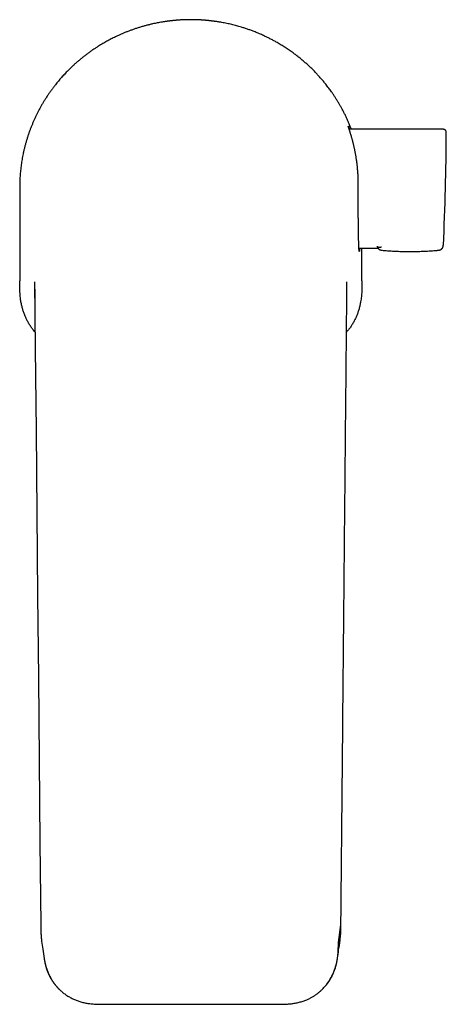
# Model space of a CAD drawing. Header units: millimetres. Extents: x 8 to 676, y 12 to 869.
# Tile 1 of 77: x 265 to 332, y 285 to 438. Entities that reach past the tile are written whole.
import ezdxf

# ---------------------------------------------------------------- set-up
doc = ezdxf.new("R2010")
doc.units = ezdxf.units.MM

msp = doc.modelspace()

# ---------------------------------------------------------------- linework, layer by layer
at = {"color": 7, "linetype": 'Continuous', "lineweight": 30}
for p, q in [((291.87, 437.97), (291.87, 437.97)), ((291.87, 437.97), (291.87, 437.97)), ((331.12, 420.92), (316.51, 420.92)), ((265.25, 411.89), (265.25, 397.32)), ((331.16, 402.89), (331.16, 402.89)), ((318.03, 402.42), (320.98, 402.42)), ((318.5, 397.32), (318.5, 402.42)), ((321.61, 402.1), (321.62, 402.1)), ((330.37, 402.09), (330.36, 402.09)), ((267.57, 397.21), (267.67, 386.8)), ((316.07, 386.8), (316.17, 397.21)), ((267.58, 396.06), (267.58, 396.06)), ((316.16, 396.06), (316.16, 396.05)), ((268.52, 297.13), (268.52, 297.13)), ((314.83, 294.4), (315.22, 297.13)), ((315.22, 297.13), (315.22, 297.13)), ((314.65, 291.71), (314.68, 291.9)), ((314.69, 291.91), (314.69, 291.97)), ((278.46, 284.79), (305.28, 284.79))]:
    msp.add_line(p, q, dxfattribs=at)
at = {"color": 7, "linetype": 'Continuous', "lineweight": 30, "flags": 128}
msp.add_lwpolyline([(267.67, 386.8), (267.79, 373.99), (267.91, 361.18), (268.03, 348.37), (268.15, 335.56), (268.27, 322.75), (268.39, 309.94), (268.52, 297.13)], dxfattribs=at)
at = {"color": 7, "linetype": 'Continuous', "lineweight": 30}
msp.add_arc((-68.37, 422.14), 400, 357.2414, 359.7532, dxfattribs=at)
for points, knots in [([(290.07, 437.91), (290.01, 437.9), (289.78, 437.89), (289.38, 437.85), (288.92, 437.81), (288.51, 437.76), (288.14, 437.71), (287.76, 437.66), (287.39, 437.6), (287.02, 437.53), (286.66, 437.46), (286.3, 437.39), (285.88, 437.3), (285.42, 437.19), (284.92, 437.06), (284.41, 436.93), (283.91, 436.78), (283.41, 436.62), (282.92, 436.45), (282.44, 436.28), (281.98, 436.1), (281.51, 435.92), (281.05, 435.72), (280.6, 435.52), (280.18, 435.32), (279.81, 435.14), (279.47, 434.97), (279.14, 434.79), (278.81, 434.61), (278.48, 434.43), (278.16, 434.25), (277.84, 434.06), (277.48, 433.83), (277.08, 433.58), (276.65, 433.29), (276.22, 432.99), (275.79, 432.68), (275.37, 432.36), (274.97, 432.04), (274.58, 431.72), (274.2, 431.4), (273.83, 431.08), (273.47, 430.74), (273.11, 430.4), (272.79, 430.08), (272.5, 429.79), (272.25, 429.52), (271.99, 429.24), (271.74, 428.97), (271.5, 428.69), (271.26, 428.41), (271.03, 428.12), (270.77, 427.8), (270.48, 427.43), (270.17, 427.01), (269.87, 426.59), (269.58, 426.16), (269.3, 425.72), (269.03, 425.29), (268.77, 424.87), (268.53, 424.45), (268.3, 424.02), (268.07, 423.59), (267.86, 423.16), (267.65, 422.72), (267.45, 422.28), (267.26, 421.84), (267.07, 421.39), (266.9, 420.94), (266.73, 420.49), (266.57, 420.02), (266.42, 419.55), (266.27, 419.06), (266.13, 418.57), (266, 418.08), (265.88, 417.58), (265.78, 417.11), (265.69, 416.66), (265.62, 416.23), (265.55, 415.81), (265.48, 415.38), (265.43, 414.95), (265.38, 414.52), (265.34, 414.08), (265.3, 413.65), (265.28, 413.21), (265.26, 412.77), (265.25, 412.33), (265.25, 412.04), (265.25, 411.89)], [0, 0, 0, 0, 0.004954, 0.017573, 0.03019, 0.039708, 0.049226, 0.058751, 0.068276, 0.077649, 0.087022, 0.096402, 0.105783, 0.119003, 0.132224, 0.145444, 0.158709, 0.171975, 0.18524, 0.197819, 0.210399, 0.222979, 0.235597, 0.248216, 0.260834, 0.270354, 0.279873, 0.2894, 0.298928, 0.3083, 0.317672, 0.327051, 0.336431, 0.349667, 0.362904, 0.37614, 0.389423, 0.402706, 0.415989, 0.428432, 0.440875, 0.453318, 0.4658, 0.478283, 0.490765, 0.500182, 0.5096, 0.519025, 0.528451, 0.53772, 0.54699, 0.556266, 0.565543, 0.578648, 0.591754, 0.604859, 0.618011, 0.631164, 0.644316, 0.656509, 0.668702, 0.680895, 0.693126, 0.705358, 0.717589, 0.729781, 0.741975, 0.754167, 0.766399, 0.778631, 0.790862, 0.803702, 0.816544, 0.829384, 0.842269, 0.855156, 0.868042, 0.878967, 0.889892, 0.900816, 0.911769, 0.922723, 0.933675, 0.944715, 0.955755, 0.966794, 0.977862, 0.988932, 1, 1, 1, 1]), ([(291.87, 437.97), (291.82, 437.97), (291.71, 437.97), (291.54, 437.97), (291.38, 437.96), (291.21, 437.96), (291.05, 437.96), (290.88, 437.95), (290.72, 437.94), (290.56, 437.94), (290.4, 437.93), (290.25, 437.92), (290.1, 437.91), (289.95, 437.9), (289.8, 437.89), (289.66, 437.88), (289.52, 437.86), (289.39, 437.85), (289.26, 437.84), (289.14, 437.83), (289.02, 437.81), (288.9, 437.8), (288.79, 437.79), (288.68, 437.78), (288.58, 437.76), (288.49, 437.75), (288.4, 437.74), (288.32, 437.73), (288.25, 437.72), (288.18, 437.71), (288.12, 437.7), (288.06, 437.69), (288.01, 437.69), (287.97, 437.68), (287.94, 437.68), (287.91, 437.67), (287.89, 437.67), (287.88, 437.67), (287.87, 437.67), (287.87, 437.67), (287.87, 437.67)], [0, 0, 0, 0, 0.026144, 0.052332, 0.078659, 0.105032, 0.131934, 0.158885, 0.185986, 0.213136, 0.23928, 0.265468, 0.292003, 0.318539, 0.345261, 0.371983, 0.399065, 0.426195, 0.452521, 0.478891, 0.505612, 0.532332, 0.559241, 0.586151, 0.613424, 0.640747, 0.667191, 0.693682, 0.720311, 0.746987, 0.774203, 0.801469, 0.828889, 0.856361, 0.882603, 0.90889, 0.935535, 0.96218, 0.989019, 1, 1, 1, 1]), ([(295.87, 437.67), (295.87, 437.67), (295.87, 437.67), (295.86, 437.67), (295.85, 437.67), (295.83, 437.67), (295.8, 437.68), (295.76, 437.68), (295.72, 437.69), (295.67, 437.69), (295.62, 437.7), (295.55, 437.71), (295.48, 437.72), (295.41, 437.73), (295.33, 437.74), (295.24, 437.75), (295.15, 437.76), (295.05, 437.78), (294.95, 437.79), (294.84, 437.8), (294.72, 437.81), (294.6, 437.83), (294.48, 437.84), (294.35, 437.85), (294.21, 437.86), (294.07, 437.88), (293.93, 437.89), (293.78, 437.9), (293.63, 437.91), (293.48, 437.92), (293.32, 437.93), (293.17, 437.94), (293.01, 437.94), (292.84, 437.95), (292.67, 437.96), (292.5, 437.96), (292.31, 437.96), (292.1, 437.97), (291.95, 437.97), (291.87, 437.97)], [0, 0, 0, 0, 0.0158994, 0.0431149, 0.0703815, 0.0964171, 0.1224974, 0.1489255, 0.1753536, 0.2019693, 0.228585, 0.2555606, 0.2825851, 0.308728, 0.3349153, 0.3614473, 0.3879794, 0.4146972, 0.4414151, 0.46849, 0.4956135, 0.5220127, 0.548457, 0.5750384, 0.601666, 0.6288235, 0.6560304, 0.6833877, 0.7107957, 0.7372018, 0.7636539, 0.7902455, 0.8168842, 0.8440642, 0.8712948, 0.8986794, 0.9261159, 0.9629942, 1, 1, 1, 1]), ([(316.85, 420.92), (316.79, 421.07), (316.67, 421.39), (316.47, 421.87), (316.26, 422.36), (316.04, 422.84), (315.81, 423.32), (315.56, 423.79), (315.32, 424.25), (315.07, 424.69), (314.83, 425.1), (314.57, 425.52), (314.31, 425.92), (314.05, 426.33), (313.79, 426.7), (313.55, 427.03), (313.33, 427.33), (313.1, 427.63), (312.83, 427.98), (312.5, 428.38), (312.11, 428.84), (311.71, 429.28), (311.3, 429.72), (310.89, 430.15), (310.46, 430.57), (310.01, 430.98), (309.56, 431.38), (309.1, 431.78), (308.63, 432.16), (308.15, 432.53), (307.72, 432.85), (307.35, 433.11), (307.04, 433.32), (306.73, 433.53), (306.41, 433.74), (306.1, 433.93), (305.79, 434.12), (305.48, 434.31), (305.11, 434.52), (304.68, 434.75), (304.19, 435.01), (303.7, 435.25), (303.26, 435.46), (302.87, 435.64), (302.54, 435.79), (302.2, 435.93), (301.8, 436.09), (301.33, 436.27), (300.8, 436.46), (300.27, 436.64), (299.79, 436.79), (299.36, 436.91), (298.99, 437.02), (298.62, 437.12), (298.24, 437.21), (297.86, 437.3), (297.47, 437.39), (297.08, 437.46), (296.64, 437.55), (296.16, 437.63), (295.63, 437.71), (295.1, 437.78), (294.56, 437.84), (294.03, 437.88), (293.54, 437.92), (293.19, 437.94), (293.01, 437.94), (292.98, 437.94)], [0, 0, 0, 0, 0.01574, 0.032798, 0.049852, 0.067023, 0.084198, 0.101372, 0.118543, 0.134122, 0.149702, 0.165281, 0.180908, 0.196537, 0.212165, 0.224172, 0.23618, 0.248197, 0.260215, 0.279413, 0.298614, 0.317812, 0.337101, 0.356391, 0.37568, 0.39519, 0.414702, 0.434212, 0.453815, 0.47342, 0.493023, 0.50514, 0.517256, 0.529383, 0.541509, 0.553244, 0.56498, 0.576724, 0.588468, 0.606149, 0.623829, 0.641539, 0.65925, 0.671003, 0.682755, 0.694517, 0.706279, 0.72442, 0.742562, 0.760735, 0.778909, 0.791265, 0.803621, 0.815987, 0.828353, 0.841192, 0.854031, 0.866881, 0.879731, 0.896977, 0.914225, 0.931471, 0.948778, 0.966086, 0.983393, 0.99646, 1, 1, 1, 1]), ([(317.93, 412.33), (317.93, 412.42), (317.93, 412.59), (317.92, 412.85), (317.92, 413.13), (317.91, 413.42), (317.89, 413.73), (317.88, 414.04), (317.85, 414.35), (317.83, 414.64), (317.81, 414.91), (317.78, 415.16), (317.75, 415.45), (317.71, 415.77), (317.66, 416.09), (317.62, 416.39), (317.58, 416.67), (317.53, 416.93), (317.48, 417.2), (317.44, 417.44), (317.39, 417.66), (317.35, 417.87), (317.3, 418.07), (317.26, 418.27), (317.21, 418.46), (317.17, 418.65), (317.12, 418.84), (317.08, 419.02), (317.03, 419.19), (316.98, 419.36), (316.94, 419.53), (316.89, 419.69), (316.85, 419.84), (316.8, 419.99), (316.76, 420.13), (316.72, 420.26), (316.68, 420.39), (316.65, 420.51), (316.61, 420.62), (316.58, 420.72), (316.54, 420.82), (316.51, 420.92), (316.49, 421), (316.46, 421.08), (316.44, 421.15), (316.42, 421.22), (316.4, 421.27), (316.39, 421.31), (316.38, 421.35), (316.37, 421.38), (316.36, 421.4), (316.36, 421.42), (316.36, 421.42), (316.37, 421.42), (316.38, 421.4), (316.39, 421.38), (316.41, 421.35), (316.43, 421.31), (316.46, 421.25), (316.49, 421.17), (316.53, 421.07), (316.57, 420.99), (316.59, 420.94), (316.59, 420.92)], [0, 0, 0, 0, 0.014542, 0.029087, 0.043629, 0.061397, 0.07918, 0.096968, 0.114752, 0.13252, 0.147612, 0.162708, 0.1778, 0.199612, 0.221424, 0.239158, 0.256906, 0.274659, 0.292408, 0.310143, 0.325176, 0.340213, 0.355246, 0.370329, 0.385414, 0.400496, 0.415678, 0.430863, 0.446044, 0.46154, 0.477038, 0.492534, 0.508139, 0.523747, 0.539352, 0.554768, 0.570187, 0.585602, 0.601132, 0.616665, 0.632195, 0.648096, 0.664001, 0.679903, 0.695938, 0.711978, 0.728013, 0.742676, 0.757342, 0.772005, 0.789934, 0.80788, 0.825831, 0.843776, 0.861705, 0.876952, 0.892202, 0.907449, 0.928557, 0.949665, 0.971119, 0.992592, 1, 1, 1, 1]), ([(331.62, 420.42), (331.62, 420.44), (331.62, 420.48), (331.61, 420.53), (331.6, 420.58), (331.58, 420.63), (331.56, 420.67), (331.54, 420.7), (331.52, 420.72), (331.5, 420.75), (331.47, 420.78), (331.43, 420.82), (331.37, 420.86), (331.32, 420.88), (331.26, 420.9), (331.19, 420.92), (331.15, 420.92), (331.12, 420.92)], [0, 0, 0, 0, 0.076403, 0.148587, 0.215433, 0.276028, 0.329671, 0.375867, 0.414288, 0.449949, 0.50988, 0.584235, 0.672287, 0.746506, 0.826711, 0.911691, 1, 1, 1, 1]), ([(318.14, 402.42), (318.14, 402.4), (318.14, 402.34), (318.13, 402.25), (318.13, 402.17), (318.12, 402.11), (318.11, 402.05), (318.11, 402), (318.1, 401.96), (318.09, 401.94), (318.09, 401.92), (318.08, 401.92), (318.08, 401.93), (318.07, 401.95), (318.06, 401.98), (318.06, 402.02), (318.05, 402.07), (318.05, 402.13), (318.04, 402.2), (318.03, 402.29), (318.03, 402.39), (318.02, 402.49), (318.02, 402.61), (318.01, 402.74), (318.01, 402.88), (318, 403.02), (318, 403.18), (317.99, 403.34), (317.99, 403.51), (317.98, 403.7), (317.98, 403.9), (317.97, 404.1), (317.97, 404.32), (317.96, 404.54), (317.96, 404.77), (317.96, 405), (317.95, 405.24), (317.95, 405.49), (317.95, 405.74), (317.94, 406.01), (317.94, 406.28), (317.94, 406.56), (317.94, 406.85), (317.93, 407.14), (317.93, 407.43), (317.93, 407.73), (317.93, 408.03), (317.93, 408.33), (317.93, 408.64), (317.93, 408.95), (317.93, 409.28), (317.92, 409.6), (317.92, 409.93), (317.92, 410.26), (317.92, 410.6), (317.92, 410.95), (317.93, 411.29), (317.93, 411.64), (317.93, 411.99), (317.93, 412.22), (317.93, 412.33)], [0, 0, 0, 0, 0.012955, 0.030406, 0.047367, 0.064342, 0.081321, 0.098296, 0.115257, 0.132711, 0.15018, 0.167653, 0.185122, 0.202575, 0.219538, 0.236514, 0.253495, 0.270471, 0.287433, 0.304888, 0.322358, 0.339833, 0.357303, 0.374758, 0.391719, 0.408694, 0.425674, 0.442649, 0.45961, 0.477064, 0.494533, 0.512007, 0.529476, 0.54693, 0.563888, 0.58086, 0.597838, 0.61481, 0.631768, 0.649219, 0.666685, 0.684157, 0.701623, 0.719074, 0.736029, 0.752999, 0.769973, 0.786942, 0.803897, 0.821345, 0.838808, 0.856276, 0.873739, 0.891187, 0.909304, 0.927443, 0.945594, 0.963744, 0.981884, 1, 1, 1, 1]), ([(330.38, 402.1), (330.38, 402.1), (330.38, 402.1), (330.39, 402.1), (330.41, 402.1), (330.42, 402.1), (330.43, 402.1), (330.44, 402.1), (330.45, 402.11), (330.46, 402.11), (330.47, 402.11), (330.48, 402.11), (330.48, 402.11), (330.49, 402.11), (330.49, 402.11), (330.5, 402.12), (330.51, 402.12), (330.53, 402.12), (330.55, 402.13), (330.56, 402.13), (330.57, 402.14), (330.59, 402.14), (330.6, 402.15), (330.62, 402.15), (330.64, 402.16), (330.66, 402.16), (330.67, 402.17), (330.69, 402.18), (330.7, 402.18), (330.71, 402.19), (330.72, 402.19), (330.73, 402.2), (330.74, 402.2), (330.75, 402.21), (330.76, 402.22), (330.78, 402.22), (330.79, 402.23), (330.8, 402.24), (330.82, 402.25), (330.83, 402.26), (330.84, 402.27), (330.85, 402.28), (330.87, 402.28), (330.88, 402.29), (330.89, 402.3), (330.9, 402.31), (330.91, 402.32), (330.91, 402.32), (330.92, 402.33), (330.93, 402.34), (330.93, 402.34), (330.94, 402.35), (330.94, 402.35), (330.94, 402.35), (330.95, 402.36), (330.96, 402.37), (330.97, 402.38), (330.97, 402.39), (330.98, 402.39), (330.98, 402.4), (330.99, 402.4), (330.99, 402.41), (330.99, 402.41), (331, 402.42), (331, 402.42), (331.01, 402.43), (331.01, 402.44), (331.02, 402.45), (331.03, 402.46), (331.03, 402.47), (331.04, 402.48), (331.05, 402.49), (331.06, 402.5), (331.06, 402.52), (331.07, 402.54), (331.08, 402.55), (331.09, 402.57), (331.1, 402.59), (331.1, 402.6), (331.11, 402.61), (331.11, 402.62), (331.12, 402.63), (331.12, 402.65), (331.12, 402.66), (331.13, 402.67), (331.13, 402.69), (331.14, 402.7), (331.14, 402.72), (331.14, 402.72), (331.14, 402.73), (331.14, 402.73), (331.14, 402.74), (331.15, 402.75), (331.15, 402.75), (331.15, 402.76), (331.15, 402.77), (331.15, 402.78), (331.15, 402.8), (331.16, 402.81), (331.16, 402.82), (331.16, 402.84), (331.16, 402.85), (331.16, 402.87), (331.16, 402.88), (331.16, 402.89)], [0, 0, 0, 0, 0.000645, 0.013121, 0.024788, 0.035648, 0.0457, 0.054943, 0.063309, 0.070881, 0.077658, 0.083642, 0.088831, 0.093155, 0.096945, 0.100716, 0.104489, 0.131461, 0.143526, 0.155916, 0.168782, 0.182122, 0.198624, 0.215795, 0.233066, 0.250031, 0.26669, 0.283044, 0.292068, 0.300998, 0.310259, 0.320436, 0.331533, 0.34355, 0.355723, 0.368715, 0.382524, 0.396944, 0.411332, 0.423262, 0.435137, 0.446957, 0.458722, 0.470077, 0.480691, 0.490021, 0.498691, 0.506703, 0.514055, 0.52075, 0.526305, 0.531308, 0.535801, 0.540189, 0.544567, 0.548934, 0.569385, 0.573918, 0.578441, 0.582952, 0.587452, 0.591941, 0.596527, 0.601706, 0.607537, 0.614844, 0.622969, 0.631914, 0.641677, 0.649923, 0.658673, 0.66793, 0.677437, 0.69373, 0.709109, 0.723574, 0.737127, 0.749371, 0.760821, 0.771478, 0.781343, 0.790414, 0.798693, 0.810897, 0.823362, 0.836115, 0.848559, 0.861265, 0.865313, 0.869387, 0.873559, 0.878372, 0.883937, 0.89066, 0.89823, 0.906645, 0.915907, 0.926014, 0.936968, 0.94807, 0.959924, 0.972531, 0.985889, 1, 1, 1, 1]), ([(320.85, 402.75), (320.85, 402.74), (320.86, 402.73), (320.86, 402.72), (320.87, 402.71), (320.88, 402.7), (320.89, 402.68), (320.9, 402.67), (320.91, 402.66), (320.92, 402.65), (320.92, 402.65), (320.93, 402.65), (320.93, 402.64), (320.93, 402.64), (320.93, 402.64), (320.93, 402.64), (320.93, 402.64), (320.94, 402.64), (320.94, 402.63), (320.95, 402.62), (320.97, 402.61), (320.99, 402.6), (321.01, 402.59), (321.03, 402.58), (321.04, 402.58), (321.05, 402.57), (321.06, 402.57), (321.07, 402.57), (321.07, 402.57), (321.08, 402.57), (321.1, 402.56), (321.12, 402.56), (321.16, 402.56), (321.19, 402.55), (321.22, 402.56), (321.26, 402.56), (321.3, 402.57), (321.34, 402.57), (321.38, 402.59), (321.42, 402.6), (321.47, 402.62), (321.5, 402.64), (321.52, 402.64)], [0, 0, 0, 0, 0.028073, 0.05548, 0.082221, 0.108297, 0.133706, 0.15845, 0.182529, 0.202759, 0.222494, 0.226313, 0.230112, 0.233892, 0.237653, 0.241395, 0.245118, 0.248822, 0.253103, 0.285377, 0.317107, 0.352502, 0.387194, 0.421183, 0.45447, 0.4641, 0.47367, 0.48318, 0.492629, 0.502374, 0.513369, 0.564711, 0.60826, 0.651205, 0.693549, 0.735291, 0.776432, 0.816971, 0.863978, 0.910152, 0.955492, 1, 1, 1, 1]), ([(320.87, 402.62), (320.87, 402.61), (320.88, 402.6), (320.88, 402.59), (320.89, 402.57), (320.9, 402.56), (320.9, 402.54), (320.91, 402.53), (320.92, 402.52), (320.93, 402.5), (320.93, 402.49), (320.94, 402.47), (320.95, 402.46), (320.96, 402.45), (320.96, 402.44), (320.97, 402.43), (320.98, 402.43), (320.98, 402.42), (320.99, 402.41), (320.99, 402.41), (320.99, 402.4), (321, 402.4), (321, 402.39), (321.01, 402.38), (321.02, 402.37), (321.04, 402.36), (321.04, 402.35), (321.05, 402.34), (321.05, 402.34), (321.06, 402.33), (321.07, 402.32), (321.08, 402.32), (321.09, 402.31), (321.1, 402.3), (321.11, 402.29), (321.11, 402.28), (321.12, 402.28), (321.13, 402.27), (321.15, 402.26), (321.16, 402.25), (321.17, 402.24), (321.19, 402.23), (321.2, 402.22), (321.21, 402.22), (321.23, 402.21), (321.24, 402.2), (321.25, 402.2), (321.26, 402.19), (321.27, 402.19), (321.28, 402.18), (321.29, 402.18), (321.31, 402.17), (321.33, 402.16), (321.34, 402.16), (321.36, 402.15), (321.38, 402.15), (321.39, 402.14), (321.41, 402.14), (321.42, 402.13), (321.44, 402.13), (321.45, 402.12), (321.46, 402.12), (321.48, 402.12), (321.49, 402.11), (321.5, 402.11), (321.5, 402.11), (321.51, 402.11), (321.52, 402.11), (321.53, 402.11), (321.54, 402.1), (321.55, 402.1), (321.56, 402.1), (321.57, 402.1), (321.59, 402.1), (321.59, 402.1), (321.6, 402.1)], [0, 0, 0, 0, 0.013436, 0.028825, 0.045375, 0.063056, 0.077651, 0.092854, 0.108665, 0.125085, 0.141974, 0.156565, 0.170129, 0.182666, 0.194176, 0.204659, 0.214115, 0.222543, 0.229366, 0.235431, 0.241397, 0.247378, 0.253374, 0.259385, 0.295773, 0.302985, 0.310219, 0.318098, 0.32716, 0.336783, 0.347456, 0.35918, 0.371954, 0.385779, 0.397379, 0.409623, 0.422135, 0.434654, 0.44718, 0.465832, 0.4845, 0.503173, 0.521195, 0.538168, 0.554092, 0.568968, 0.582795, 0.595573, 0.607303, 0.618297, 0.629363, 0.655898, 0.683066, 0.703519, 0.724315, 0.744879, 0.764721, 0.783839, 0.802235, 0.81991, 0.835081, 0.850202, 0.865274, 0.880307, 0.88598, 0.892695, 0.900451, 0.909249, 0.919089, 0.92997, 0.941893, 0.954858, 0.968864, 0.983911, 1, 1, 1, 1]), ([(321.68, 402.09), (321.76, 402.09), (321.97, 402.07), (322.29, 402.04), (322.66, 402.02), (323.04, 401.99), (323.42, 401.97), (323.81, 401.95), (324.19, 401.94), (324.58, 401.92), (324.99, 401.91), (325.41, 401.91), (325.85, 401.9), (326.31, 401.9), (326.77, 401.91), (327.25, 401.92), (327.74, 401.93), (328.23, 401.95), (328.72, 401.98), (329.21, 402.01), (329.71, 402.04), (330.07, 402.07), (330.27, 402.09), (330.3, 402.09)], [0, 0, 0, 0, 0.030603, 0.072586, 0.115583, 0.159621, 0.204723, 0.248242, 0.292746, 0.338253, 0.38478, 0.432344, 0.483941, 0.536742, 0.590764, 0.646027, 0.702548, 0.760344, 0.816023, 0.872866, 0.930889, 0.990105, 1, 1, 1, 1]), ([(267.64, 389.33), (267.59, 389.4), (267.47, 389.54), (267.31, 389.75), (267.14, 389.97), (266.98, 390.2), (266.83, 390.43), (266.69, 390.67), (266.56, 390.9), (266.43, 391.14), (266.31, 391.38), (266.19, 391.62), (266.08, 391.87), (265.98, 392.13), (265.88, 392.39), (265.79, 392.65), (265.71, 392.92), (265.64, 393.19), (265.57, 393.47), (265.5, 393.77), (265.44, 394.08), (265.39, 394.4), (265.35, 394.72), (265.32, 395.04), (265.29, 395.42), (265.26, 395.85), (265.25, 396.34), (265.25, 396.83), (265.25, 397.16), (265.25, 397.32)], [0, 0, 0, 0, 0.030263, 0.062608, 0.095191, 0.127781, 0.160364, 0.191858, 0.223359, 0.254853, 0.28657, 0.318293, 0.35001, 0.382415, 0.414827, 0.447233, 0.479867, 0.512508, 0.545142, 0.5826, 0.620065, 0.657524, 0.695233, 0.732949, 0.77066, 0.827947, 0.885238, 0.942618, 1, 1, 1, 1]), ([(318.5, 397.32), (318.5, 397.19), (318.5, 396.92), (318.49, 396.51), (318.48, 396.11), (318.47, 395.7), (318.44, 395.29), (318.41, 394.89), (318.36, 394.49), (318.3, 394.13), (318.24, 393.81), (318.19, 393.54), (318.12, 393.27), (318.05, 392.99), (317.97, 392.72), (317.88, 392.46), (317.79, 392.2), (317.69, 391.95), (317.59, 391.71), (317.47, 391.46), (317.35, 391.22), (317.23, 390.98), (317.09, 390.74), (316.95, 390.5), (316.8, 390.27), (316.64, 390.04), (316.48, 389.81), (316.31, 389.59), (316.18, 389.44), (316.11, 389.35), (316.1, 389.33)], [0, 0, 0, 0, 0.047427, 0.094852, 0.142302, 0.18975, 0.2373, 0.284883, 0.332347, 0.379863, 0.412554, 0.44525, 0.47794, 0.510841, 0.543748, 0.576649, 0.608088, 0.639533, 0.670971, 0.702628, 0.734291, 0.765948, 0.798298, 0.830654, 0.863004, 0.895593, 0.92819, 0.96078, 0.992219, 1, 1, 1, 1]), ([(267.58, 396.06), (267.58, 396.04), (267.58, 396.01), (267.58, 395.97), (267.58, 395.93), (267.58, 395.89), (267.58, 395.85), (267.58, 395.81), (267.58, 395.78), (267.58, 395.74), (267.58, 395.7), (267.58, 395.65), (267.58, 395.59), (267.58, 395.52), (267.58, 395.44), (267.59, 395.36), (267.59, 395.29), (267.59, 395.23), (267.59, 395.19), (267.59, 395.16), (267.59, 395.13), (267.59, 395.1), (267.59, 395.07), (267.59, 395.02), (267.59, 394.95), (267.59, 394.86), (267.59, 394.74), (267.59, 394.61), (267.59, 394.48), (267.6, 394.36), (267.6, 394.23), (267.6, 394.1), (267.6, 393.96), (267.6, 393.85), (267.6, 393.79), (267.6, 393.79)], [0, 0, 0, 0, 0.028624, 0.051825, 0.069749, 0.087272, 0.10468, 0.123372, 0.142002, 0.158441, 0.177113, 0.197946, 0.222501, 0.260143, 0.297226, 0.332793, 0.366192, 0.387664, 0.40448, 0.417774, 0.430607, 0.443167, 0.455456, 0.4678, 0.503882, 0.543099, 0.59388, 0.649113, 0.708803, 0.757496, 0.808921, 0.86487, 0.925949, 0.992159, 1, 1, 1, 1]), ([(316.14, 393.78), (316.14, 393.91), (316.14, 394.17), (316.15, 394.48), (316.15, 394.68), (316.15, 394.8), (316.15, 394.9), (316.15, 394.98), (316.15, 395.04), (316.15, 395.08), (316.15, 395.11), (316.15, 395.12), (316.15, 395.13), (316.15, 395.15), (316.15, 395.16), (316.15, 395.19), (316.15, 395.22), (316.15, 395.26), (316.15, 395.31), (316.15, 395.35), (316.16, 395.39), (316.16, 395.43), (316.16, 395.47), (316.16, 395.52), (316.16, 395.58), (316.16, 395.63), (316.16, 395.68), (316.16, 395.73), (316.16, 395.77), (316.16, 395.8), (316.16, 395.82), (316.16, 395.85), (316.16, 395.87), (316.16, 395.91), (316.16, 395.95), (316.16, 396), (316.16, 396.04), (316.16, 396.06)], [0, 0, 0, 0, 0.166642, 0.331403, 0.385187, 0.432931, 0.474637, 0.510306, 0.536704, 0.558432, 0.564297, 0.569702, 0.574645, 0.579129, 0.585978, 0.596557, 0.61131, 0.630163, 0.649757, 0.668254, 0.685658, 0.701971, 0.717199, 0.745615, 0.770645, 0.793273, 0.816084, 0.838502, 0.863465, 0.873279, 0.883304, 0.893549, 0.905538, 0.922143, 0.943449, 0.969423, 1, 1, 1, 1]), ([(315.22, 297.13), (315.25, 299.52), (315.29, 304.31), (315.36, 311.48), (315.43, 318.65), (315.5, 325.83), (315.56, 333), (315.63, 340.17), (315.72, 349.34), (315.82, 360.5), (315.95, 373.65), (316.03, 382.42), (316.07, 386.8)], [0, 0, 0, 0, 0.0799638, 0.1599672, 0.2399712, 0.3199752, 0.3999791, 0.4799831, 0.559987, 0.7066609, 0.8533348, 1, 1, 1, 1]), ([(268.52, 297.13), (268.52, 296.93), (268.52, 296.51), (268.55, 295.89), (268.59, 295.26), (268.64, 294.84), (268.66, 294.63)], [0, 0, 0, 0, 0.2465979, 0.4958643, 0.7471294, 1, 1, 1, 1]), ([(315.06, 294.53), (315.07, 294.61), (315.11, 294.85), (315.15, 295.25), (315.19, 295.72), (315.21, 296.2), (315.22, 296.67), (315.22, 296.98), (315.22, 297.13)], [0, 0, 0, 0, 0.091552, 0.275857, 0.458982, 0.640853, 0.821281, 1, 1, 1, 1]), ([(268.66, 294.63), (268.72, 294.2), (268.85, 293.29), (268.99, 292.39), (269.06, 291.91)], [0, 0, 0, 0, 0.470324, 1, 1, 1, 1]), ([(314.69, 291.92), (314.69, 291.96), (314.72, 292.11), (314.74, 292.38), (314.78, 292.76), (314.8, 293.16), (314.82, 293.58), (314.83, 293.99), (314.83, 294.27), (314.83, 294.4)], [0, 0, 0, 0, 0.042997, 0.188027, 0.332425, 0.501639, 0.669545, 0.835798, 1, 1, 1, 1]), ([(314.7, 292.03), (314.76, 292.41), (314.89, 293.32), (315.02, 294.22), (315.1, 294.75)], [0, 0, 0, 0, 0.417581, 1, 1, 1, 1]), ([(315.06, 294.53), (315.06, 294.54), (315.06, 294.55), (315.06, 294.57), (315.06, 294.58), (315.06, 294.58), (315.06, 294.59), (315.06, 294.59), (315.06, 294.6), (315.07, 294.61), (315.07, 294.63), (315.07, 294.66), (315.08, 294.69), (315.08, 294.75), (315.09, 294.81), (315.1, 294.84), (315.1, 294.85)], [0, 0, 0, 0, 0.127361, 0.219348, 0.251613, 0.274892, 0.283434, 0.290253, 0.30278, 0.339117, 0.391097, 0.458709, 0.541935, 0.707527, 0.912945, 1, 1, 1, 1]), ([(269.05, 291.91), (269.06, 291.89), (269.06, 291.84), (269.08, 291.75), (269.1, 291.65), (269.12, 291.53), (269.15, 291.4), (269.18, 291.26), (269.22, 291.06), (269.28, 290.82), (269.36, 290.54), (269.45, 290.26), (269.55, 289.98), (269.67, 289.68), (269.8, 289.39), (269.94, 289.1), (270.08, 288.85), (270.2, 288.65), (270.3, 288.48), (270.42, 288.31), (270.54, 288.13), (270.66, 287.96), (270.79, 287.79), (270.92, 287.64), (271.06, 287.48), (271.22, 287.31), (271.38, 287.15), (271.55, 286.98), (271.74, 286.81), (271.93, 286.64), (272.14, 286.48), (272.36, 286.31), (272.6, 286.15), (272.85, 286), (273.11, 285.85), (273.38, 285.71), (273.64, 285.58), (273.91, 285.47), (274.18, 285.36), (274.46, 285.26), (274.76, 285.17), (275.06, 285.09), (275.37, 285.02), (275.69, 284.96), (276.02, 284.91), (276.35, 284.87), (276.69, 284.84), (277.04, 284.81), (277.39, 284.8), (277.74, 284.79), (278.1, 284.79), (278.34, 284.79), (278.46, 284.79)], [0, 0, 0, 0, 0.005696, 0.012833, 0.020947, 0.030064, 0.040203, 0.051379, 0.063606, 0.086021, 0.108375, 0.130658, 0.15286, 0.177623, 0.202269, 0.226793, 0.251191, 0.266464, 0.281686, 0.29709, 0.313472, 0.330901, 0.345818, 0.361426, 0.377724, 0.394713, 0.412391, 0.430759, 0.449815, 0.469557, 0.489985, 0.511096, 0.532889, 0.555362, 0.578515, 0.602348, 0.62376, 0.64569, 0.668134, 0.691085, 0.714532, 0.738461, 0.762856, 0.787696, 0.812957, 0.838634, 0.864714, 0.891176, 0.917986, 0.9451, 0.97246, 1, 1, 1, 1]), ([(269.06, 291.9), (269.06, 291.86), (269.08, 291.73), (269.11, 291.53), (269.16, 291.31), (269.2, 291.11), (269.25, 290.93), (269.29, 290.75), (269.34, 290.59), (269.39, 290.43), (269.44, 290.27), (269.49, 290.12), (269.54, 289.99), (269.59, 289.87), (269.63, 289.77), (269.66, 289.69), (269.69, 289.62), (269.72, 289.56), (269.74, 289.51), (269.75, 289.48), (269.76, 289.47), (269.77, 289.46), (269.77, 289.45), (269.77, 289.45), (269.77, 289.45), (269.77, 289.45), (269.78, 289.43), (269.8, 289.39), (269.84, 289.31), (269.88, 289.22), (269.93, 289.11), (269.99, 289), (270.06, 288.88), (270.13, 288.76), (270.2, 288.64), (270.27, 288.52), (270.36, 288.39), (270.44, 288.27), (270.53, 288.13), (270.64, 287.99), (270.75, 287.85), (270.86, 287.71), (270.97, 287.58), (271.07, 287.47), (271.14, 287.39), (271.18, 287.35), (271.2, 287.32), (271.22, 287.3), (271.24, 287.28), (271.26, 287.26), (271.28, 287.24), (271.31, 287.21), (271.34, 287.18), (271.37, 287.16), (271.37, 287.15)], [0, 0, 0, 0, 0.023303, 0.072369, 0.111901, 0.149482, 0.185091, 0.218711, 0.250327, 0.27993, 0.312222, 0.341693, 0.368336, 0.392144, 0.411326, 0.428159, 0.442642, 0.454773, 0.464553, 0.469471, 0.473469, 0.475123, 0.475501, 0.475593, 0.475616, 0.475622, 0.475627, 0.488496, 0.504283, 0.52299, 0.544618, 0.569167, 0.596638, 0.620275, 0.645719, 0.672972, 0.702035, 0.730371, 0.755697, 0.792321, 0.827306, 0.86065, 0.89235, 0.918885, 0.944144, 0.949639, 0.95507, 0.960436, 0.965738, 0.970976, 0.976149, 0.981258, 0.996325, 1, 1, 1, 1]), ([(305.28, 284.79), (305.42, 284.79), (305.7, 284.79), (306.11, 284.8), (306.52, 284.81), (306.89, 284.83), (307.22, 284.85), (307.52, 284.88), (307.81, 284.92), (308.12, 284.97), (308.43, 285.03), (308.75, 285.11), (309.05, 285.19), (309.35, 285.29), (309.63, 285.39), (309.89, 285.49), (310.14, 285.6), (310.37, 285.71), (310.59, 285.83), (310.8, 285.94), (310.99, 286.06), (311.18, 286.18), (311.35, 286.3), (311.52, 286.42), (311.67, 286.54), (311.82, 286.66), (311.96, 286.78), (312.1, 286.9), (312.24, 287.03), (312.4, 287.19), (312.59, 287.38), (312.78, 287.6), (312.98, 287.83), (313.17, 288.08), (313.34, 288.33), (313.51, 288.6), (313.67, 288.87), (313.82, 289.15), (313.96, 289.43), (314.07, 289.7), (314.18, 289.95), (314.27, 290.21), (314.35, 290.46), (314.43, 290.7), (314.49, 290.93), (314.54, 291.15), (314.59, 291.35), (314.63, 291.55), (314.66, 291.74), (314.68, 291.86), (314.69, 291.92)], [0, 0, 0, 0, 0.03205, 0.063669, 0.094749, 0.125206, 0.148659, 0.171667, 0.194218, 0.216304, 0.24198, 0.266958, 0.291215, 0.314732, 0.337495, 0.359494, 0.379775, 0.399349, 0.418216, 0.436375, 0.453826, 0.47057, 0.486604, 0.50193, 0.517223, 0.531736, 0.545848, 0.560103, 0.574507, 0.589057, 0.611562, 0.634407, 0.657589, 0.681106, 0.704957, 0.728706, 0.752777, 0.777169, 0.801883, 0.823102, 0.844485, 0.865308, 0.885358, 0.904635, 0.923139, 0.939878, 0.955932, 0.971302, 0.985989, 1, 1, 1, 1]), ([(312.79, 287.61), (312.82, 287.64), (312.92, 287.76), (313.09, 287.97), (313.28, 288.24), (313.46, 288.51), (313.63, 288.79), (313.79, 289.08), (313.94, 289.37), (314.07, 289.67), (314.19, 289.98), (314.31, 290.29), (314.41, 290.61), (314.5, 290.95), (314.57, 291.25), (314.6, 291.42), (314.61, 291.48)], [0, 0, 0, 0, 0.032342, 0.108388, 0.184399, 0.26037, 0.336298, 0.412192, 0.488057, 0.563887, 0.639666, 0.715373, 0.790976, 0.875482, 0.959751, 1, 1, 1, 1])]:
    msp.add_open_spline(points, degree=3, knots=knots, dxfattribs=at)

doc.saveas('drawing.dxf')
